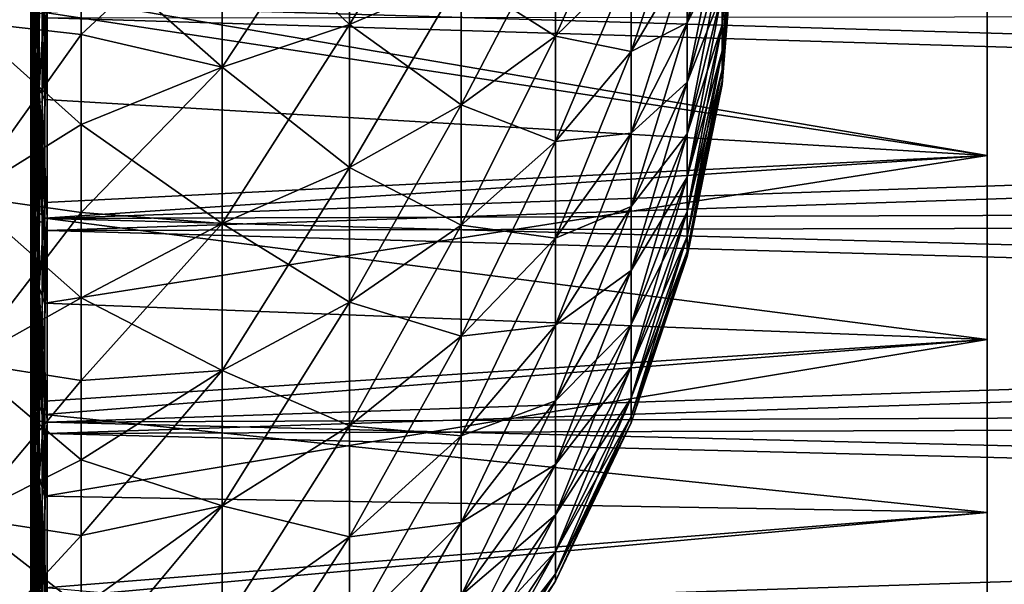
# Model space of a CAD drawing. Header units: metres. Extents: x -128 to 173, y -23 to 79.
# Tile 99 of 129: x 130 to 142, y -13 to -6. Entities that reach past the tile are written whole.
import ezdxf

# ---------------------------------------------------------------- set-up
doc = ezdxf.new("R2010")
doc.units = ezdxf.units.M
doc.layers.add('solid_ORA_153_SW0001', color=7, linetype='CONTINUOUS')

msp = doc.modelspace()

# ---------------------------------------------------------------- linework, layer by layer
at = {"layer": 'solid_ORA_153_SW0001'}
for points in [[(142.184586, -20.75), (142.184586, 20.75), (142.184586, 20.598682, -2.501373)], [(142.184586, -20.598682, 2.501373), (142.184586, 20.75), (142.184586, -20.75)], [(142.184586, 20.598682, 2.501373), (142.184586, 20.75), (142.184586, -20.598682, 2.501373)], [(142.184586, -20.598682, -2.501373), (142.184586, 20.598682, -2.501373), (142.184586, 20.147009, -4.965929)], [(142.184586, -20.75), (142.184586, 20.598682, -2.501373), (142.184586, -20.598682, -2.501373)], [(142.184586, 20.598682, 2.501373), (142.184586, -20.598682, 2.501373), (142.184586, -20.147009, 4.965929)], [(142.184586, 20.598682, 2.501373), (142.184586, -20.147009, 4.965929), (142.184586, 20.147009, 4.965929)], [(142.184586, -20.147009, -4.965929), (142.184586, 20.147009, -4.965929), (142.184586, 19.401625, -7.357943)], [(142.184586, -20.598682, -2.501373), (142.184586, 20.147009, -4.965929), (142.184586, -20.147009, -4.965929)], [(142.184586, 20.147009, 4.965929), (142.184586, -20.147009, 4.965929), (142.184586, -19.401625, 7.357943)], [(142.184586, 20.147009, 4.965929), (142.184586, -19.401625, 7.357943), (142.184586, 19.401625, 7.357943)], [(142.184586, -19.401625, -7.357943), (142.184586, 19.401625, -7.357943), (142.184586, 18.373322, -9.642797)], [(142.184586, -20.147009, -4.965929), (142.184586, 19.401625, -7.357943), (142.184586, -19.401625, -7.357943)], [(142.184586, 19.401625, 7.357943), (142.184586, -19.401625, 7.357943), (142.184586, -18.373322, 9.642797)], [(142.184586, 19.401625, 7.357943), (142.184586, -18.373322, 9.642797), (142.184586, 18.373322, 9.642797)], [(142.184586, -18.373322, -9.642797), (142.184586, 18.373322, -9.642797), (142.184586, 17.076973, -11.787263)], [(142.184586, -19.401625, -7.357943), (142.184586, 18.373322, -9.642797), (142.184586, -18.373322, -9.642797)], [(142.184586, 18.373322, 9.642797), (142.184586, -18.373322, 9.642797), (142.184586, -17.076973, 11.787263)], [(142.184586, 18.373322, 9.642797), (142.184586, -17.076973, 11.787263), (142.184586, 17.076973, 11.787263)], [(142.184586, -17.076973, -11.787263), (142.184586, 17.076973, -11.787263), (142.184586, 15.531419, -13.759996)], [(142.184586, -18.373322, -9.642797), (142.184586, 17.076973, -11.787263), (142.184586, -17.076973, -11.787263)], [(142.184586, 17.076973, 11.787263), (142.184586, -17.076973, 11.787263), (142.184586, -15.531419, 13.759996)], [(142.184586, 17.076973, 11.787263), (142.184586, -15.531419, 13.759996), (142.184586, 15.531419, 13.759996)], [(142.184586, -15.531419, -13.759996), (142.184586, 15.531419, -13.759996), (142.184586, 13.759658, -15.531719)], [(142.184586, -17.076973, -11.787263), (142.184586, 15.531419, -13.759996), (142.184586, -15.531419, -13.759996)], [(142.184586, 15.531419, 13.759996), (142.184586, -15.531419, 13.759996), (142.184586, -13.759658, 15.531719)], [(142.184586, 15.531419, 13.759996), (142.184586, -13.759658, 15.531719), (142.184586, 13.759658, 15.531719)], [(142.184586, -13.759658, -15.531719), (142.184586, 13.759658, -15.531719), (142.184586, 11.787412, -17.076866)], [(142.184586, -15.531419, -13.759996), (142.184586, 13.759658, -15.531719), (142.184586, -13.759658, -15.531719)], [(142.184586, 13.759658, 15.531719), (142.184586, -13.759658, 15.531719), (142.184586, -11.787412, 17.076866)], [(142.184586, 13.759658, 15.531719), (142.184586, -11.787412, 17.076866), (142.184586, 11.787412, 17.076866)], [(142.184586, -11.787412, -17.076866), (142.184586, 11.787412, -17.076866), (142.184586, 9.643244, -18.373085)], [(142.184586, -13.759658, -15.531719), (142.184586, 11.787412, -17.076866), (142.184586, -11.787412, -17.076866)], [(142.184586, 11.787412, 17.076866), (142.184586, -11.787412, 17.076866), (142.184586, -9.643244, 18.373085)], [(142.184586, 11.787412, 17.076866), (142.184586, -9.643244, 18.373085), (142.184586, 9.643244, 18.373085)], [(142.184586, -9.643244, -18.373085), (142.184586, 9.643244, -18.373085), (142.184586, 7.358147, -19.401554)], [(142.184586, -11.787412, -17.076866), (142.184586, 9.643244, -18.373085), (142.184586, -9.643244, -18.373085)], [(142.184586, 9.643244, 18.373085), (142.184586, -9.643244, 18.373085), (142.184586, -7.358147, 19.401554)], [(142.184586, 9.643244, 18.373085), (142.184586, -7.358147, 19.401554), (142.184586, 7.358147, 19.401554)], [(142.184586, -7.358147, -19.401554), (142.184586, 7.358147, -19.401554), (142.184586, 4.965616, -20.147087)], [(142.184586, -9.643244, -18.373085), (142.184586, 7.358147, -19.401554), (142.184586, -7.358147, -19.401554)], [(142.184586, 7.358147, 19.401554), (142.184586, -7.358147, 19.401554), (142.184586, -4.965616, 20.147087)], [(142.184586, -7.358147, -19.401554), (142.184586, 4.965616, -20.147087), (142.184586, -4.965616, -20.147087)], [(130.923691, -4.711054, -18.347521), (129.493378, -5.693581, -19.017885), (129.493378, -3.447242, -19.550278)], [(130.923691, -3.549321, 18.607199), (129.493378, -3.447242, 19.550278), (129.493378, -5.693581, 19.017885)], [(134.258408, -5.728703, 15.105347), (135.646805, -5.133493, 13.535909), (135.646805, -3.46449, 14.05599)], [(134.258408, -3.866185, 15.68573), (134.258408, -5.728703, 15.105347), (135.646805, -3.46449, 14.05599)], [(138.890442, -5.735357, 3.010148), (139.063156, -3.812623, 2.001019), (139.063156, -3.543629, 2.44599)], [(138.890442, -5.330707, 3.679521), (138.890442, -5.735357, 3.010148), (139.063156, -3.543629, 2.44599)], [(130.923691, -4.711054, 18.347521), (130.923691, -3.549321, 18.607199), (129.493378, -5.693581, 19.017885)], [(136.819992, -5.874681, 11.193271), (137.760406, -4.961565, 9.453472), (137.760406, -3.785899, 9.982596)], [(136.819992, -4.482649, 11.819774), (136.819992, -5.874681, 11.193271), (137.760406, -3.785899, 9.982596)], [(138.454025, -5.710445, 6.44576), (138.890442, -4.295239, 4.848323), (138.890442, -3.679521, 5.330707)], [(138.454025, -4.891859, 7.087081), (138.454025, -5.710445, 6.44576), (138.890442, -3.679521, 5.330707)], [(134.258408, -5.728703, -15.105347), (132.675537, -4.224329, -17.138773), (134.258408, -3.866185, -15.68573)], [(134.258408, -3.866185, 15.68573), (132.675537, -4.224329, 17.138773), (132.675537, -6.259379, 16.504627)], [(134.258408, -3.866185, 15.68573), (132.675537, -6.259379, 16.504627), (134.258408, -5.728703, 15.105347)], [(134.258408, -5.728703, -15.105347), (134.258408, -3.866185, -15.68573), (135.646805, -5.133493, -13.535909)], [(138.890442, -5.735357, -3.010148), (139.063156, -3.812623, -2.001019), (139.063156, -4.026021, -1.526868)], [(138.890442, -5.735357, -3.010148), (138.890442, -5.330707, -3.679521), (139.063156, -3.812623, -2.001019)], [(138.890442, -6.056374, 2.29688), (139.063156, -4.026021, 1.526868), (139.063156, -3.812623, 2.001019)], [(138.890442, -5.735357, 3.010148), (138.890442, -6.056374, 2.29688), (139.063156, -3.812623, 2.001019)], [(130.309845, -4.031783, 22.501858), (130.300003, -5.443594, 22.138819), (130.309845, -6.657098, 21.869429)], [(130.309845, -4.031783, 22.501858), (130.309845, -6.657098, 21.869429), (130.338531, -4.041671, 22.557043)], [(130.349106, -5.356355, 21.814894), (130.404694, -3.948219, 22.067886), (130.404694, -6.519297, 21.449448)], [(130.404694, -6.519297, 21.449448), (130.404694, -3.948219, 22.067886), (130.472168, -5.359731, 21.745285)], [(137.760406, -6.06488, 8.786495), (138.454025, -4.891859, 7.087081), (138.454025, -4.001939, 7.625057)], [(137.760406, -4.961565, 9.453472), (137.760406, -6.06488, 8.786495), (138.454025, -4.001939, 7.625057)], [(138.890442, -6.056374, -2.29688), (139.063156, -4.026021, -1.526868), (139.063156, -4.18071, -1.030453)], [(138.890442, -6.056374, -2.29688), (138.890442, -5.735357, -3.010148), (139.063156, -4.026021, -1.526868)], [(138.890442, -6.289074, 1.550117), (139.063156, -4.18071, 1.030453), (139.063156, -4.026021, 1.526868)], [(138.890442, -6.056374, 2.29688), (138.890442, -6.289074, 1.550117), (139.063156, -4.026021, 1.526868)], [(130.309845, -6.657098, 21.869429), (130.338531, -6.673425, 21.923061), (130.338531, -4.041671, 22.557043)], [(130.338531, -4.041671, 22.557043), (130.338531, -6.673425, 21.923061), (130.38324, -4.049495, 22.600708)], [(130.338531, -6.673425, 21.923061), (130.38324, -6.686343, 21.9655), (130.38324, -4.049495, 22.600708)], [(130.38324, -4.049495, 22.600708), (130.38324, -6.686343, 21.9655), (130.439529, -4.054478, 22.628523)], [(130.38324, -6.686343, 21.9655), (130.439529, -6.694572, 21.992535), (130.439529, -4.054478, 22.628523)], [(130.439529, -4.054478, 22.628523), (130.439529, -6.694572, 21.992535), (130.50174, -5.491763, 22.332926)], [(132.675537, -4.224329, -17.138773), (132.675537, -6.259379, -16.504627), (130.923691, -4.711054, -18.347521)], [(132.675537, -4.224329, 17.138773), (130.923691, -4.711054, 18.347521), (130.923691, -5.853411, 18.015636)], [(132.675537, -6.259379, 16.504627), (132.675537, -4.224329, 17.138773), (130.923691, -5.853411, 18.015636)], [(134.258408, -5.728703, -15.105347), (132.675537, -6.259379, -16.504627), (132.675537, -4.224329, -17.138773)], [(138.890442, -6.289074, -1.550117), (139.063156, -4.18071, -1.030453), (139.063156, -4.274436, -0.51901)], [(138.890442, -6.289074, -1.550117), (138.890442, -6.056374, -2.29688), (139.063156, -4.18071, -1.030453)], [(138.890442, -6.430066, 0.780751), (139.063156, -4.274436, 0.51901), (139.063156, -4.18071, 1.030453)], [(138.890442, -6.289074, 1.550117), (138.890442, -6.430066, 0.780751), (139.063156, -4.18071, 1.030453)], [(138.890442, -6.430066, -0.780751), (139.063156, -4.274436, -0.51901), (139.063156, -4.30583)], [(139.063156, -4.274436, 0.51901), (138.890442, -6.477292), (139.063156, -4.30583)], [(138.890442, -6.430066, -0.780751), (138.890442, -6.289074, -1.550117), (139.063156, -4.274436, -0.51901)], [(138.890442, -6.430066, 0.780751), (138.890442, -6.477292), (139.063156, -4.274436, 0.51901)], [(138.454025, -5.710445, -6.44576), (138.890442, -4.295239, -4.848323), (138.890442, -4.848323, -4.295239)], [(138.454025, -5.710445, -6.44576), (138.454025, -4.891859, -7.087081), (138.890442, -4.295239, -4.848323)], [(138.454025, -6.44576, 5.710445), (138.890442, -4.848323, 4.295239), (138.890442, -4.295239, 4.848323)], [(138.454025, -5.710445, 6.44576), (138.454025, -6.44576, 5.710445), (138.890442, -4.295239, 4.848323)], [(138.890442, -6.430066, -0.780751), (139.063156, -4.30583), (138.890442, -6.477292)], [(135.646805, -5.133493, -13.535909), (136.819992, -4.482649, -11.819774), (136.819992, -5.874681, -11.193271)], [(135.646805, -6.727637, 12.818442), (136.819992, -5.874681, 11.193271), (136.819992, -4.482649, 11.819774)], [(135.646805, -5.133493, 13.535909), (135.646805, -6.727637, 12.818442), (136.819992, -4.482649, 11.819774)], [(136.819992, -5.874681, -11.193271), (136.819992, -4.482649, -11.819774), (137.760406, -4.961565, -9.453472)], [(130.923691, -4.711054, -18.347521), (130.923691, -5.853411, -18.015636), (129.493378, -5.693581, -19.017885)], [(130.923691, -5.853411, 18.015636), (130.923691, -4.711054, 18.347521), (129.493378, -5.693581, 19.017885)], [(132.675537, -6.259379, -16.504627), (130.923691, -5.853411, -18.015636), (130.923691, -4.711054, -18.347521)], [(137.760406, -6.06488, -8.786495), (138.454025, -4.891859, -7.087081), (138.454025, -5.710445, -6.44576)], [(137.760406, -6.06488, -8.786495), (137.760406, -4.961565, -9.453472), (138.454025, -4.891859, -7.087081)], [(137.760406, -7.079755, 7.991392), (138.454025, -5.710445, 6.44576), (138.454025, -4.891859, 7.087081)], [(137.760406, -6.06488, 8.786495), (137.760406, -7.079755, 7.991392), (138.454025, -4.891859, 7.087081)], [(138.454025, -6.44576, -5.710445), (138.890442, -4.848323, -4.295239), (138.890442, -5.330707, -3.679521)], [(138.454025, -6.44576, -5.710445), (138.454025, -5.710445, -6.44576), (138.890442, -4.848323, -4.295239)], [(138.454025, -7.087081, 4.891859), (138.890442, -5.330707, 3.679521), (138.890442, -4.848323, 4.295239)], [(138.454025, -6.44576, 5.710445), (138.454025, -7.087081, 4.891859), (138.890442, -4.848323, 4.295239)], [(130.472168, -5.580595, -21.689653), (142.184586, -7.358147, -19.401554), (142.184586, -4.965616, -20.147087)], [(130.472168, -5.359731, 21.745285), (142.184586, -4.965616, 20.147087), (142.184586, -7.358147, 19.401554)], [(136.819992, -5.874681, -11.193271), (137.760406, -4.961565, -9.453472), (137.760406, -6.06488, -8.786495)], [(136.819992, -7.181048, 10.403544), (137.760406, -6.06488, 8.786495), (137.760406, -4.961565, 9.453472)], [(136.819992, -5.874681, 11.193271), (136.819992, -7.181048, 10.403544), (137.760406, -4.961565, 9.453472)], [(134.258408, -5.728703, -15.105347), (135.646805, -5.133493, -13.535909), (135.646805, -6.727637, -12.818442)], [(134.258408, -7.507682, 14.304693), (135.646805, -6.727637, 12.818442), (135.646805, -5.133493, 13.535909)], [(134.258408, -5.728703, 15.105347), (134.258408, -7.507682, 14.304693), (135.646805, -5.133493, 13.535909)], [(135.646805, -6.727637, -12.818442), (135.646805, -5.133493, -13.535909), (136.819992, -5.874681, -11.193271)], [(130.312668, -7.959106, 21.071001), (130.300003, -5.388739, 21.942106), (130.312668, -5.370955, 21.874353)], [(130.312668, -5.370955, 21.874353), (130.349106, -5.356355, 21.814894), (130.349106, -7.937472, 21.013727)], [(130.312668, -7.959106, 21.071001), (130.312668, -5.370955, 21.874353), (130.349106, -7.937472, 21.013727)], [(130.349106, -7.937472, 21.013727), (130.349106, -5.356355, 21.814894), (130.404694, -6.519297, 21.449448)], [(130.404694, -6.519297, 21.449448), (130.472168, -5.359731, 21.745285), (130.472168, -6.6629, 21.382)], [(130.472168, -6.6629, 21.382), (130.472168, -5.359731, 21.745285), (142.184586, -7.358147, 19.401554)], [(138.454025, -7.087081, -4.891859), (138.890442, -5.330707, -3.679521), (138.890442, -5.735357, -3.010148)], [(138.454025, -7.087081, -4.891859), (138.454025, -6.44576, -5.710445), (138.890442, -5.330707, -3.679521)], [(138.454025, -7.625057, 4.001939), (138.890442, -5.735357, 3.010148), (138.890442, -5.330707, 3.679521)], [(138.454025, -7.087081, 4.891859), (138.454025, -7.625057, 4.001939), (138.890442, -5.330707, 3.679521)], [(130.300003, -5.443594, 22.138819), (130.300003, -5.388739, 21.942106), (130.300003, -7.985397, 21.135941)], [(130.312668, -7.959106, 21.071001), (130.300003, -7.985397, 21.135941), (130.300003, -5.388739, 21.942106)], [(130.300003, -8.066669, 21.323435), (130.300003, -5.443594, 22.138819), (130.300003, -7.985397, 21.135941)], [(130.309845, -6.657098, 21.869429), (130.300003, -5.443594, 22.138819), (130.300003, -8.066669, 21.323435)], [(130.439529, -6.694572, 21.992535), (130.50174, -8.137842, 21.510336), (130.50174, -5.491763, 22.332926)], [(130.50174, -5.491763, 22.332926), (171.835632, -6.715903, 21.618376), (171.835632, -5.402196, 21.983488)], [(130.50174, -5.491763, 22.332926), (130.50174, -8.137842, 21.510336), (171.835632, -6.715903, 21.618376)], [(130.309845, -8.138202, -21.362549), (130.300003, -5.599893, -22.099802), (130.309845, -5.562325, -22.173168)], [(130.300003, -5.599893, -22.099802), (130.300003, -8.217619, -21.265718), (130.300003, -5.628767, -21.881762)], [(130.309845, -8.138202, -21.362549), (130.300003, -8.217619, -21.265718), (130.300003, -5.599893, -22.099802)], [(130.312668, -5.622979, -21.810928), (130.300003, -5.628767, -21.881762), (130.300003, -8.216239, -21.047277)], [(130.312668, -5.622979, -21.810928), (130.300003, -8.216239, -21.047277), (130.312668, -8.201689, -20.977768)], [(130.309845, -5.562325, -22.173168), (130.338531, -5.575966, -22.227547), (130.338531, -8.15816, -21.41494)], [(130.309845, -8.138202, -21.362549), (130.309845, -5.562325, -22.173168), (130.338531, -8.15816, -21.41494)], [(130.312668, -8.201689, -20.977768), (130.349106, -8.179396, -20.920748), (130.349106, -5.607695, -21.751642)], [(130.312668, -5.622979, -21.810928), (130.312668, -8.201689, -20.977768), (130.349106, -5.607695, -21.751642)], [(130.338531, -5.575966, -22.227547), (130.38324, -5.58676, -22.270575), (130.38324, -8.173952, -21.456394)], [(130.338531, -8.15816, -21.41494), (130.338531, -5.575966, -22.227547), (130.38324, -8.173952, -21.456394)], [(130.349106, -5.607695, -21.751642), (130.404694, -8.064506, -20.917547), (130.404694, -5.54531, -21.721638)], [(130.349106, -5.607695, -21.751642), (130.349106, -8.179396, -20.920748), (130.404694, -8.064506, -20.917547)], [(130.38324, -5.58676, -22.270575), (130.439529, -5.593636, -22.297983), (130.439529, -8.184012, -21.482801)], [(130.38324, -8.173952, -21.456394), (130.38324, -5.58676, -22.270575), (130.439529, -8.184012, -21.482801)], [(130.404694, -5.54531, -21.721638), (130.404694, -8.064506, -20.917547), (130.472168, -5.580595, -21.689653)], [(130.404694, -8.064506, -20.917547), (130.472168, -8.135018, -20.866375), (130.472168, -5.580595, -21.689653)], [(130.439529, -8.184012, -21.482801), (130.439529, -5.593636, -22.297983), (130.50174, -5.648627, -22.293766)], [(130.472168, -5.580595, -21.689653), (130.472168, -8.135018, -20.866375), (142.184586, -7.358147, -19.401554)], [(130.50174, -5.648627, -22.293766), (171.835632, -5.601127, -21.933647), (171.835632, -6.911474, -21.556646)], [(130.923691, -6.973417, -17.612411), (129.493378, -7.862925, -18.22831), (129.493378, -5.693581, -19.017885)], [(130.923691, -5.853411, -18.015636), (130.923691, -6.973417, -17.612411), (129.493378, -5.693581, -19.017885)], [(130.923691, -5.853411, 18.015636), (129.493378, -5.693581, 19.017885), (129.493378, -7.862925, 18.22831)], [(130.300003, -8.217619, -21.265718), (130.300003, -8.216239, -21.047277), (130.300003, -5.628767, -21.881762)], [(130.439529, -8.184012, -21.482801), (130.50174, -5.648627, -22.293766), (130.50174, -8.288857, -21.452597)], [(130.50174, -8.288857, -21.452597), (130.50174, -5.648627, -22.293766), (171.835632, -6.911474, -21.556646)], [(134.258408, -7.507682, -14.304693), (132.675537, -6.259379, -16.504627), (134.258408, -5.728703, -15.105347)], [(134.258408, -5.728703, 15.105347), (132.675537, -6.259379, 16.504627), (132.675537, -8.203155, 15.629805)], [(134.258408, -5.728703, 15.105347), (132.675537, -8.203155, 15.629805), (134.258408, -7.507682, 14.304693)], [(134.258408, -7.507682, -14.304693), (134.258408, -5.728703, -15.105347), (135.646805, -6.727637, -12.818442)], [(137.760406, -7.079755, -7.991392), (138.454025, -5.710445, -6.44576), (138.454025, -6.44576, -5.710445)], [(137.760406, -7.079755, -7.991392), (137.760406, -6.06488, -8.786495), (138.454025, -5.710445, -6.44576)], [(137.760406, -7.991392, 7.079755), (138.454025, -6.44576, 5.710445), (138.454025, -5.710445, 6.44576)], [(137.760406, -7.079755, 7.991392), (137.760406, -7.991392, 7.079755), (138.454025, -5.710445, 6.44576)], [(138.454025, -7.625057, -4.001939), (138.890442, -5.735357, -3.010148), (138.890442, -6.056374, -2.29688)], [(138.454025, -7.625057, -4.001939), (138.454025, -7.087081, -4.891859), (138.890442, -5.735357, -3.010148)], [(138.454025, -8.051842, 3.053661), (138.890442, -6.056374, 2.29688), (138.890442, -5.735357, 3.010148)], [(138.454025, -7.625057, 4.001939), (138.454025, -8.051842, 3.053661), (138.890442, -5.735357, 3.010148)], [(130.923691, -6.973417, 17.612411), (130.923691, -5.853411, 18.015636), (129.493378, -7.862925, 18.22831)], [(132.675537, -6.259379, -16.504627), (130.923691, -6.973417, -17.612411), (130.923691, -5.853411, -18.015636)], [(132.675537, -6.259379, 16.504627), (130.923691, -5.853411, 18.015636), (130.923691, -6.973417, 17.612411)], [(135.646805, -6.727637, -12.818442), (136.819992, -5.874681, -11.193271), (136.819992, -7.181048, -10.403544)], [(135.646805, -8.223678, 11.914054), (136.819992, -7.181048, 10.403544), (136.819992, -5.874681, 11.193271)], [(135.646805, -6.727637, 12.818442), (135.646805, -8.223678, 11.914054), (136.819992, -5.874681, 11.193271)], [(136.819992, -7.181048, -10.403544), (136.819992, -5.874681, -11.193271), (137.760406, -6.06488, -8.786495)], [(136.819992, -7.181048, -10.403544), (137.760406, -6.06488, -8.786495), (137.760406, -7.079755, -7.991392)], [(136.819992, -8.382699, 9.462111), (137.760406, -7.079755, 7.991392), (137.760406, -6.06488, 8.786495)], [(136.819992, -7.181048, 10.403544), (136.819992, -8.382699, 9.462111), (137.760406, -6.06488, 8.786495)], [(138.454025, -8.051842, -3.053661), (138.890442, -6.056374, -2.29688), (138.890442, -6.289074, -1.550117)], [(138.454025, -8.051842, -3.053661), (138.454025, -7.625057, -4.001939), (138.890442, -6.056374, -2.29688)], [(138.454025, -8.361214, 2.060854), (138.890442, -6.289074, 1.550117), (138.890442, -6.056374, 2.29688)], [(138.454025, -8.051842, 3.053661), (138.454025, -8.361214, 2.060854), (138.890442, -6.056374, 2.29688)], [(132.675537, -6.259379, -16.504627), (132.675537, -8.203155, -15.629805), (130.923691, -6.973417, -17.612411)], [(132.675537, -6.259379, 16.504627), (130.923691, -6.973417, 17.612411), (130.923691, -8.065343, 17.139889)], [(132.675537, -8.203155, 15.629805), (132.675537, -6.259379, 16.504627), (130.923691, -8.065343, 17.139889)], [(134.258408, -7.507682, -14.304693), (132.675537, -8.203155, -15.629805), (132.675537, -6.259379, -16.504627)], [(138.454025, -8.361214, -2.060854), (138.890442, -6.289074, -1.550117), (138.890442, -6.430066, -0.780751)], [(138.454025, -8.361214, -2.060854), (138.454025, -8.051842, -3.053661), (138.890442, -6.289074, -1.550117)], [(138.454025, -8.548659, 1.037995), (138.890442, -6.430066, 0.780751), (138.890442, -6.289074, 1.550117)], [(138.454025, -8.361214, 2.060854), (138.454025, -8.548659, 1.037995), (138.890442, -6.289074, 1.550117)], [(137.760406, -7.991392, -7.079755), (138.454025, -6.44576, -5.710445), (138.454025, -7.087081, -4.891859)], [(137.760406, -7.991392, -7.079755), (137.760406, -7.079755, -7.991392), (138.454025, -6.44576, -5.710445)], [(137.760406, -8.786495, 6.06488), (138.454025, -7.087081, 4.891859), (138.454025, -6.44576, 5.710445)], [(137.760406, -7.991392, 7.079755), (137.760406, -8.786495, 6.06488), (138.454025, -6.44576, 5.710445)], [(138.454025, -8.548659, -1.037995), (138.890442, -6.430066, -0.780751), (138.890442, -6.477292)], [(138.890442, -6.430066, 0.780751), (138.454025, -8.611446), (138.890442, -6.477292)], [(138.454025, -8.548659, -1.037995), (138.454025, -8.361214, -2.060854), (138.890442, -6.430066, -0.780751)], [(138.454025, -8.548659, 1.037995), (138.454025, -8.611446), (138.890442, -6.430066, 0.780751)], [(138.454025, -8.548659, -1.037995), (138.890442, -6.477292), (138.454025, -8.611446)], [(130.349106, -7.937472, 21.013727), (130.404694, -6.519297, 21.449448), (130.404694, -8.999665, 20.53256)], [(130.404694, -6.519297, 21.449448), (130.472168, -6.6629, 21.382), (130.472168, -7.941757, 20.940693)], [(130.404694, -8.999665, 20.53256), (130.404694, -6.519297, 21.449448), (130.472168, -7.941757, 20.940693)], [(130.309845, -6.657098, 21.869429), (130.300003, -8.066669, 21.323435), (130.309845, -9.18952, 20.931831)], [(130.309845, -6.657098, 21.869429), (130.309845, -9.18952, 20.931831), (130.338531, -6.673425, 21.923061)], [(130.309845, -9.18952, 20.931831), (130.338531, -9.212057, 20.983166), (130.338531, -6.673425, 21.923061)], [(130.338531, -6.673425, 21.923061), (130.338531, -9.212057, 20.983166), (130.38324, -6.686343, 21.9655)], [(130.338531, -9.212057, 20.983166), (130.38324, -9.229889, 21.023785), (130.38324, -6.686343, 21.9655)], [(130.38324, -6.686343, 21.9655), (130.38324, -9.229889, 21.023785), (130.439529, -6.694572, 21.992535)], [(130.38324, -9.229889, 21.023785), (130.439529, -9.241249, 21.04966), (130.439529, -6.694572, 21.992535)], [(130.439529, -6.694572, 21.992535), (130.439529, -9.241249, 21.04966), (130.50174, -8.137842, 21.510336)], [(130.472168, -7.941757, 20.940693), (130.472168, -6.6629, 21.382), (142.184586, -7.358147, 19.401554)], [(130.50174, -8.137842, 21.510336), (171.835632, -8.005247, 21.174831), (171.835632, -6.715903, 21.618376)], [(134.258408, -7.507682, -14.304693), (135.646805, -6.727637, -12.818442), (135.646805, -8.223678, -11.914054)], [(134.258408, -9.177183, 13.295444), (135.646805, -8.223678, 11.914054), (135.646805, -6.727637, 12.818442)], [(134.258408, -7.507682, 14.304693), (134.258408, -9.177183, 13.295444), (135.646805, -6.727637, 12.818442)], [(135.646805, -8.223678, -11.914054), (135.646805, -6.727637, -12.818442), (136.819992, -7.181048, -10.403544)], [(130.923691, -6.973417, -17.612411), (130.923691, -8.065343, -17.139889), (129.493378, -7.862925, -18.22831)], [(130.923691, -8.065343, 17.139889), (130.923691, -6.973417, 17.612411), (129.493378, -7.862925, 18.22831)], [(130.50174, -8.288857, -21.452597), (171.835632, -6.911474, -21.556646), (171.835632, -8.196746, -21.101442)], [(132.675537, -8.203155, -15.629805), (130.923691, -8.065343, -17.139889), (130.923691, -6.973417, -17.612411)], [(136.819992, -8.382699, -9.462111), (137.760406, -7.079755, -7.991392), (137.760406, -7.991392, -7.079755)], [(136.819992, -8.382699, -9.462111), (136.819992, -7.181048, -10.403544), (137.760406, -7.079755, -7.991392)], [(136.819992, -9.462111, 8.382699), (137.760406, -7.991392, 7.079755), (137.760406, -7.079755, 7.991392)], [(136.819992, -8.382699, 9.462111), (136.819992, -9.462111, 8.382699), (137.760406, -7.079755, 7.991392)], [(137.760406, -8.786495, -6.06488), (138.454025, -7.087081, -4.891859), (138.454025, -7.625057, -4.001939)], [(137.760406, -8.786495, -6.06488), (137.760406, -7.991392, -7.079755), (138.454025, -7.087081, -4.891859)], [(137.760406, -9.453472, 4.961565), (138.454025, -7.625057, 4.001939), (138.454025, -7.087081, 4.891859)], [(137.760406, -8.786495, 6.06488), (137.760406, -9.453472, 4.961565), (138.454025, -7.087081, 4.891859)], [(135.646805, -8.223678, -11.914054), (136.819992, -7.181048, -10.403544), (136.819992, -8.382699, -9.462111)], [(135.646805, -9.599798, 10.835933), (136.819992, -8.382699, 9.462111), (136.819992, -7.181048, 10.403544)], [(135.646805, -8.223678, 11.914054), (135.646805, -9.599798, 10.835933), (136.819992, -7.181048, 10.403544)], [(130.472168, -8.135018, -20.866375), (142.184586, -9.643244, -18.373085), (142.184586, -7.358147, -19.401554)], [(130.472168, -9.191636, 20.422977), (142.184586, -7.358147, 19.401554), (142.184586, -9.643244, 18.373085)], [(130.472168, -9.191636, 20.422977), (130.472168, -7.941757, 20.940693), (142.184586, -7.358147, 19.401554)], [(134.258408, -9.177183, -13.295444), (132.675537, -8.203155, -15.629805), (134.258408, -7.507682, -14.304693)], [(134.258408, -7.507682, 14.304693), (132.675537, -8.203155, 15.629805), (132.675537, -10.027308, 14.527064)], [(134.258408, -7.507682, 14.304693), (132.675537, -10.027308, 14.527064), (134.258408, -9.177183, 13.295444)], [(134.258408, -9.177183, -13.295444), (134.258408, -7.507682, -14.304693), (135.646805, -8.223678, -11.914054)], [(137.760406, -9.453472, -4.961565), (138.454025, -7.625057, -4.001939), (138.454025, -8.051842, -3.053661)], [(137.760406, -9.453472, -4.961565), (137.760406, -8.786495, -6.06488), (138.454025, -7.625057, -4.001939)], [(137.760406, -9.982596, 3.785899), (138.454025, -8.051842, 3.053661), (138.454025, -7.625057, 4.001939)], [(137.760406, -9.453472, 4.961565), (137.760406, -9.982596, 3.785899), (138.454025, -7.625057, 4.001939)], [(130.923691, -9.12574, -16.59959), (129.493378, -9.925936, -17.192226), (129.493378, -7.862925, -18.22831)], [(130.923691, -8.065343, -17.139889), (130.923691, -9.12574, -16.59959), (129.493378, -7.862925, -18.22831)], [(130.923691, -8.065343, 17.139889), (129.493378, -7.862925, 18.22831), (129.493378, -9.925936, 17.192226)], [(130.312668, -7.959106, 21.071001), (130.349106, -7.937472, 21.013727), (130.349106, -10.403689, 19.908375)], [(130.349106, -10.403689, 19.908375), (130.349106, -7.937472, 21.013727), (130.404694, -8.999665, 20.53256)], [(130.404694, -8.999665, 20.53256), (130.472168, -7.941757, 20.940693), (130.472168, -9.191636, 20.422977)], [(130.923691, -9.12574, 16.59959), (130.923691, -8.065343, 17.139889), (129.493378, -9.925936, 17.192226)], [(130.312668, -10.432046, 19.962637), (130.300003, -7.985397, 21.135941), (130.312668, -7.959106, 21.071001)], [(130.300003, -8.066669, 21.323435), (130.300003, -7.985397, 21.135941), (130.300003, -10.466409, 20.023708)], [(130.312668, -10.432046, 19.962637), (130.300003, -10.466409, 20.023708), (130.300003, -7.985397, 21.135941)], [(130.300003, -10.57263, 20.198503), (130.300003, -8.066669, 21.323435), (130.300003, -10.466409, 20.023708)], [(130.309845, -9.18952, 20.931831), (130.300003, -8.066669, 21.323435), (130.300003, -10.57263, 20.198503)], [(130.312668, -10.432046, 19.962637), (130.312668, -7.959106, 21.071001), (130.349106, -10.403689, 19.908375)], [(130.349106, -8.179396, -20.920748), (130.404694, -10.471491, -19.822409), (130.404694, -8.064506, -20.917547)], [(130.404694, -8.064506, -20.917547), (130.404694, -10.471491, -19.822409), (130.472168, -8.135018, -20.866375)], [(130.50174, -8.137842, 21.510336), (171.835632, -9.265548, 20.65447), (171.835632, -8.005247, 21.174831)], [(132.675537, -8.203155, -15.629805), (130.923691, -9.12574, -16.59959), (130.923691, -8.065343, -17.139889)], [(132.675537, -8.203155, 15.629805), (130.923691, -8.065343, 17.139889), (130.923691, -9.12574, 16.59959)], [(136.819992, -9.462111, -8.382699), (137.760406, -7.991392, -7.079755), (137.760406, -8.786495, -6.06488)], [(136.819992, -9.462111, -8.382699), (136.819992, -8.382699, -9.462111), (137.760406, -7.991392, -7.079755)], [(136.819992, -10.403544, 7.181048), (137.760406, -8.786495, 6.06488), (137.760406, -7.991392, 7.079755)], [(136.819992, -9.462111, 8.382699), (136.819992, -10.403544, 7.181048), (137.760406, -7.991392, 7.079755)], [(137.760406, -9.982596, -3.785899), (138.454025, -8.051842, -3.053661), (138.454025, -8.361214, -2.060854)], [(137.760406, -9.982596, -3.785899), (137.760406, -9.453472, -4.961565), (138.454025, -8.051842, -3.053661)], [(137.760406, -10.366152, 2.555027), (138.454025, -8.361214, 2.060854), (138.454025, -8.051842, 3.053661)], [(137.760406, -9.982596, 3.785899), (137.760406, -10.366152, 2.555027), (138.454025, -8.051842, 3.053661)], [(130.309845, -10.600517, -20.253836), (130.300003, -8.217619, -21.265718), (130.309845, -8.138202, -21.362549)], [(130.309845, -8.138202, -21.362549), (130.338531, -8.15816, -21.41494), (130.338531, -10.626515, -20.303509)], [(130.309845, -10.600517, -20.253836), (130.309845, -8.138202, -21.362549), (130.338531, -10.626515, -20.303509)], [(130.312668, -10.661676, -19.840946), (130.349106, -10.632696, -19.787014), (130.349106, -8.179396, -20.920748)], [(130.312668, -8.201689, -20.977768), (130.312668, -10.661676, -19.840946), (130.349106, -8.179396, -20.920748)], [(130.338531, -8.15816, -21.41494), (130.38324, -8.173952, -21.456394), (130.38324, -10.647085, -20.342812)], [(130.338531, -10.626515, -20.303509), (130.338531, -8.15816, -21.41494), (130.38324, -10.647085, -20.342812)], [(130.349106, -8.179396, -20.920748), (130.349106, -10.632696, -19.787014), (130.404694, -10.471491, -19.822409)], [(130.38324, -8.173952, -21.456394), (130.439529, -8.184012, -21.482801), (130.439529, -10.66019, -20.367847)], [(130.38324, -10.647085, -20.342812), (130.38324, -8.173952, -21.456394), (130.439529, -10.66019, -20.367847)], [(130.404694, -10.471491, -19.822409), (130.472168, -10.572621, -19.74345), (130.472168, -8.135018, -20.866375)], [(130.439529, -9.241249, 21.04966), (130.50174, -10.665783, 20.375477), (130.50174, -8.137842, 21.510336)], [(130.439529, -10.66019, -20.367847), (130.439529, -8.184012, -21.482801), (130.50174, -8.288857, -21.452597)], [(130.472168, -8.135018, -20.866375), (130.472168, -10.572621, -19.74345), (142.184586, -9.643244, -18.373085)], [(130.50174, -8.137842, 21.510336), (130.50174, -10.665783, 20.375477), (171.835632, -9.265548, 20.65447)], [(130.50174, -8.288857, -21.452597), (171.835632, -8.196746, -21.101442), (171.835632, -9.452281, -20.569683)], [(130.312668, -8.201689, -20.977768), (130.300003, -8.216239, -21.047277), (130.300003, -10.685236, -19.907795)], [(130.312668, -8.201689, -20.977768), (130.300003, -10.685236, -19.907795), (130.312668, -10.661676, -19.840946)], [(130.300003, -8.217619, -21.265718), (130.300003, -10.685236, -19.907795), (130.300003, -8.216239, -21.047277)], [(130.300003, -8.217619, -21.265718), (130.300003, -10.715719, -20.122957), (130.300003, -10.685236, -19.907795)], [(130.309845, -10.600517, -20.253836), (130.300003, -10.715719, -20.122957), (130.300003, -8.217619, -21.265718)], [(130.439529, -10.66019, -20.367847), (130.50174, -8.288857, -21.452597), (130.50174, -10.808761, -20.299994)], [(130.50174, -10.808761, -20.299994), (130.50174, -8.288857, -21.452597), (171.835632, -9.452281, -20.569683)], [(132.675537, -8.203155, -15.629805), (132.675537, -10.027308, -14.527064), (130.923691, -9.12574, -16.59959)], [(132.675537, -8.203155, 15.629805), (130.923691, -9.12574, 16.59959), (130.923691, -10.150064, 15.993804)], [(132.675537, -10.027308, 14.527064), (132.675537, -8.203155, 15.629805), (130.923691, -10.150064, 15.993804)], [(134.258408, -9.177183, -13.295444), (132.675537, -10.027308, -14.527064), (132.675537, -8.203155, -15.629805)], [(134.258408, -9.177183, -13.295444), (135.646805, -8.223678, -11.914054), (135.646805, -9.599798, -10.835933)], [(134.258408, -10.712859, 12.092319), (135.646805, -9.599798, 10.835933), (135.646805, -8.223678, 11.914054)], [(134.258408, -9.177183, 13.295444), (134.258408, -10.712859, 12.092319), (135.646805, -8.223678, 11.914054)], [(135.646805, -9.599798, -10.835933), (135.646805, -8.223678, -11.914054), (136.819992, -8.382699, -9.462111)], [(135.646805, -9.599798, -10.835933), (136.819992, -8.382699, -9.462111), (136.819992, -9.462111, -8.382699)], [(135.646805, -10.835933, 9.599798), (136.819992, -9.462111, 8.382699), (136.819992, -8.382699, 9.462111)], [(135.646805, -9.599798, 10.835933), (135.646805, -10.835933, 9.599798), (136.819992, -8.382699, 9.462111)], [(137.760406, -10.366152, -2.555027), (138.454025, -8.361214, -2.060854), (138.454025, -8.548659, -1.037995)], [(137.760406, -10.366152, -2.555027), (137.760406, -9.982596, -3.785899), (138.454025, -8.361214, -2.060854)], [(137.760406, -10.598545, 1.286896), (138.454025, -8.548659, 1.037995), (138.454025, -8.361214, 2.060854)], [(137.760406, -10.366152, 2.555027), (137.760406, -10.598545, 1.286896), (138.454025, -8.361214, 2.060854)], [(137.760406, -10.598545, -1.286896), (138.454025, -8.548659, -1.037995), (138.454025, -8.611446)], [(138.454025, -8.548659, 1.037995), (137.760406, -10.676389), (138.454025, -8.611446)], [(137.760406, -10.598545, -1.286896), (137.760406, -10.366152, -2.555027), (138.454025, -8.548659, -1.037995)], [(137.760406, -10.598545, 1.286896), (137.760406, -10.676389), (138.454025, -8.548659, 1.037995)], [(137.760406, -10.598545, -1.286896), (138.454025, -8.611446), (137.760406, -10.676389)], [(136.819992, -10.403544, -7.181048), (137.760406, -8.786495, -6.06488), (137.760406, -9.453472, -4.961565)], [(136.819992, -10.403544, -7.181048), (136.819992, -9.462111, -8.382699), (137.760406, -8.786495, -6.06488)], [(136.819992, -11.193271, 5.874681), (137.760406, -9.453472, 4.961565), (137.760406, -8.786495, 6.06488)], [(136.819992, -10.403544, 7.181048), (136.819992, -11.193271, 5.874681), (137.760406, -8.786495, 6.06488)], [(130.349106, -10.403689, 19.908375), (130.404694, -8.999665, 20.53256), (130.404694, -11.354812, 19.329983)], [(130.404694, -8.999665, 20.53256), (130.472168, -9.191636, 20.422977), (130.472168, -10.407974, 19.830738)], [(130.404694, -11.354812, 19.329983), (130.404694, -8.999665, 20.53256), (130.472168, -10.407974, 19.830738)], [(130.923691, -9.12574, -16.59959), (130.923691, -10.150064, -15.993804), (129.493378, -9.925936, -17.192226)], [(130.923691, -10.150064, 15.993804), (130.923691, -9.12574, 16.59959), (129.493378, -9.925936, 17.192226)], [(132.675537, -10.027308, -14.527064), (130.923691, -10.150064, -15.993804), (130.923691, -9.12574, -16.59959)], [(130.309845, -9.18952, 20.931831), (130.300003, -10.57263, 20.198503), (130.309845, -11.59371, 19.70215)], [(130.309845, -9.18952, 20.931831), (130.309845, -11.59371, 19.70215), (130.338531, -9.212057, 20.983166)], [(130.309845, -11.59371, 19.70215), (130.338531, -11.622143, 19.750469), (130.338531, -9.212057, 20.983166)], [(130.338531, -9.212057, 20.983166), (130.338531, -11.622143, 19.750469), (130.38324, -9.229889, 21.023785)], [(130.338531, -11.622143, 19.750469), (130.38324, -11.644641, 19.788702), (130.38324, -9.229889, 21.023785)], [(130.38324, -9.229889, 21.023785), (130.38324, -11.644641, 19.788702), (130.439529, -9.241249, 21.04966)], [(130.38324, -11.644641, 19.788702), (130.439529, -11.658973, 19.813057), (130.439529, -9.241249, 21.04966)], [(130.439529, -9.241249, 21.04966), (130.439529, -11.658973, 19.813057), (130.50174, -10.665783, 20.375477)], [(130.472168, -10.407974, 19.830738), (130.472168, -9.191636, 20.422977), (142.184586, -9.643244, 18.373085)], [(130.50174, -10.665783, 20.375477), (171.835632, -10.492235, 20.059175), (171.835632, -9.265548, 20.65447)], [(134.258408, -10.712859, -12.092319), (132.675537, -10.027308, -14.527064), (134.258408, -9.177183, -13.295444)], [(134.258408, -9.177183, 13.295444), (132.675537, -10.027308, 14.527064), (132.675537, -11.705242, 13.212487)], [(134.258408, -9.177183, 13.295444), (132.675537, -11.705242, 13.212487), (134.258408, -10.712859, 12.092319)], [(134.258408, -10.712859, -12.092319), (134.258408, -9.177183, -13.295444), (135.646805, -9.599798, -10.835933)], [(130.50174, -10.808761, -20.299994), (171.835632, -9.452281, -20.569683), (171.835632, -10.673525, -19.963301)], [(135.646805, -10.835933, -9.599798), (136.819992, -9.462111, -8.382699), (136.819992, -10.403544, -7.181048)], [(135.646805, -10.835933, -9.599798), (135.646805, -9.599798, -10.835933), (136.819992, -9.462111, -8.382699)], [(135.646805, -11.914054, 8.223678), (136.819992, -10.403544, 7.181048), (136.819992, -9.462111, 8.382699)], [(135.646805, -10.835933, 9.599798), (135.646805, -11.914054, 8.223678), (136.819992, -9.462111, 8.382699)], [(136.819992, -11.193271, -5.874681), (137.760406, -9.453472, -4.961565), (137.760406, -9.982596, -3.785899)], [(136.819992, -11.193271, -5.874681), (136.819992, -10.403544, -7.181048), (137.760406, -9.453472, -4.961565)], [(136.819992, -11.819774, 4.482649), (137.760406, -9.982596, 3.785899), (137.760406, -9.453472, 4.961565)], [(136.819992, -11.193271, 5.874681), (136.819992, -11.819774, 4.482649), (137.760406, -9.453472, 4.961565)], [(130.472168, -10.572621, -19.74345), (142.184586, -11.787412, -17.076866), (142.184586, -9.643244, -18.373085)], [(130.472168, -11.586336, 19.166142), (142.184586, -9.643244, 18.373085), (142.184586, -11.787412, 17.076866)], [(130.472168, -11.586336, 19.166142), (130.472168, -10.407974, 19.830738), (142.184586, -9.643244, 18.373085)], [(134.258408, -10.712859, -12.092319), (135.646805, -9.599798, -10.835933), (135.646805, -10.835933, -9.599798)], [(134.258408, -12.092319, 10.712859), (135.646805, -10.835933, 9.599798), (135.646805, -9.599798, 10.835933)], [(134.258408, -10.712859, 12.092319), (134.258408, -12.092319, 10.712859), (135.646805, -9.599798, 10.835933)], [(130.923691, -11.134152, -15.325019), (129.493378, -11.854716, -15.923647), (129.493378, -9.925936, -17.192226)], [(130.923691, -10.150064, -15.993804), (130.923691, -11.134152, -15.325019), (129.493378, -9.925936, -17.192226)], [(130.923691, -10.150064, 15.993804), (129.493378, -9.925936, 17.192226), (129.493378, -11.854716, 15.923647)], [(132.675537, -10.027308, -14.527064), (130.923691, -11.134152, -15.325019), (130.923691, -10.150064, -15.993804)], [(132.675537, -10.027308, -14.527064), (132.675537, -11.705242, -13.212487), (130.923691, -11.134152, -15.325019)], [(132.675537, -10.027308, 14.527064), (130.923691, -10.150064, 15.993804), (130.923691, -11.134152, 15.325019)], [(132.675537, -10.027308, 14.527064), (130.923691, -11.134152, 15.325019), (130.923691, -12.074638, 14.595502)], [(132.675537, -11.705242, 13.212487), (132.675537, -10.027308, 14.527064), (130.923691, -12.074638, 14.595502)], [(134.258408, -10.712859, -12.092319), (132.675537, -11.705242, -13.212487), (132.675537, -10.027308, -14.527064)], [(136.819992, -11.819774, -4.482649), (137.760406, -9.982596, -3.785899), (137.760406, -10.366152, -2.555027)], [(136.819992, -11.819774, -4.482649), (136.819992, -11.193271, -5.874681), (137.760406, -9.982596, -3.785899)], [(136.819992, -12.273917, 3.025249), (137.760406, -10.366152, 2.555027), (137.760406, -9.982596, 3.785899)], [(136.819992, -11.819774, 4.482649), (136.819992, -12.273917, 3.025249), (137.760406, -9.982596, 3.785899)], [(130.923691, -11.134152, 15.325019), (130.923691, -10.150064, 15.993804), (129.493378, -11.854716, 15.923647)], [(136.819992, -12.273917, -3.025249), (137.760406, -10.366152, -2.555027), (137.760406, -10.598545, -1.286896)], [(136.819992, -12.273917, -3.025249), (136.819992, -11.819774, -4.482649), (137.760406, -10.366152, -2.555027)], [(136.819992, -12.54908, 1.523734), (137.760406, -10.598545, 1.286896), (137.760406, -10.366152, 2.555027)], [(136.819992, -12.273917, 3.025249), (136.819992, -12.54908, 1.523734), (137.760406, -10.366152, 2.555027)], [(130.312668, -12.753977, 18.565304), (130.300003, -10.466409, 20.023708), (130.312668, -10.432046, 19.962637)], [(130.300003, -10.57263, 20.198503), (130.300003, -10.466409, 20.023708), (130.300003, -12.795833, 18.621527)], [(130.312668, -12.753977, 18.565304), (130.300003, -12.795833, 18.621527), (130.300003, -10.466409, 20.023708)], [(130.312668, -10.432046, 19.962637), (130.349106, -10.403689, 19.908375), (130.349106, -12.71931, 18.514841)], [(130.312668, -12.753977, 18.565304), (130.312668, -10.432046, 19.962637), (130.349106, -12.71931, 18.514841)], [(130.349106, -12.71931, 18.514841), (130.349106, -10.403689, 19.908375), (130.404694, -11.354812, 19.329983)], [(130.349106, -10.632696, -19.787014), (130.404694, -12.732776, -18.451462), (130.404694, -10.471491, -19.822409)], [(130.404694, -11.354812, 19.329983), (130.472168, -10.407974, 19.830738), (130.472168, -11.586336, 19.166142)], [(130.404694, -10.471491, -19.822409), (130.404694, -12.732776, -18.451462), (130.472168, -10.572621, -19.74345)], [(130.50174, -10.665783, 20.375477), (171.835632, -11.680857, 19.391108), (171.835632, -10.492235, 20.059175)], [(135.646805, -11.914054, -8.223678), (136.819992, -10.403544, -7.181048), (136.819992, -11.193271, -5.874681)], [(135.646805, -11.914054, -8.223678), (135.646805, -10.835933, -9.599798), (136.819992, -10.403544, -7.181048)], [(135.646805, -12.818442, 6.727637), (136.819992, -11.193271, 5.874681), (136.819992, -10.403544, 7.181048)], [(135.646805, -11.914054, 8.223678), (135.646805, -12.818442, 6.727637), (136.819992, -10.403544, 7.181048)], [(130.300003, -12.925085, 18.780369), (130.300003, -10.57263, 20.198503), (130.300003, -12.795833, 18.621527)], [(130.309845, -11.59371, 19.70215), (130.300003, -10.57263, 20.198503), (130.300003, -12.925085, 18.780369)], [(130.309845, -12.914913, -18.862499), (130.300003, -10.715719, -20.122957), (130.309845, -10.600517, -20.253836)], [(130.309845, -10.600517, -20.253836), (130.338531, -10.626515, -20.303509), (130.338531, -12.946587, -18.908758)], [(130.309845, -12.914913, -18.862499), (130.309845, -10.600517, -20.253836), (130.338531, -12.946587, -18.908758)], [(130.312668, -12.967331, -18.416916), (130.349106, -12.932083, -18.366856), (130.349106, -10.632696, -19.787014)], [(130.312668, -10.661676, -19.840946), (130.312668, -12.967331, -18.416916), (130.349106, -10.632696, -19.787014)], [(130.338531, -10.626515, -20.303509), (130.38324, -10.647085, -20.342812), (130.38324, -12.971648, -18.945362)], [(130.338531, -12.946587, -18.908758), (130.338531, -10.626515, -20.303509), (130.38324, -12.971648, -18.945362)], [(130.349106, -10.632696, -19.787014), (130.349106, -12.932083, -18.366856), (130.404694, -12.732776, -18.451462)], [(130.404694, -12.732776, -18.451462), (130.472168, -12.858398, -18.337004), (130.472168, -10.572621, -19.74345)], [(130.472168, -10.572621, -19.74345), (130.472168, -12.858398, -18.337004), (142.184586, -11.787412, -17.076866)], [(136.819992, -12.54908, -1.523734), (137.760406, -10.598545, -1.286896), (137.760406, -10.676389)], [(137.760406, -10.598545, 1.286896), (136.819992, -12.64125), (137.760406, -10.676389)], [(136.819992, -12.54908, -1.523734), (136.819992, -12.273917, -3.025249), (137.760406, -10.598545, -1.286896)], [(136.819992, -12.54908, 1.523734), (136.819992, -12.64125), (137.760406, -10.598545, 1.286896)], [(130.312668, -10.661676, -19.840946), (130.300003, -10.685236, -19.907795), (130.300003, -12.998614, -18.480547)], [(130.312668, -10.661676, -19.840946), (130.300003, -12.998614, -18.480547), (130.312668, -12.967331, -18.416916)], [(130.300003, -10.715719, -20.122957), (130.300003, -12.998614, -18.480547), (130.300003, -10.685236, -19.907795)], [(130.300003, -10.715719, -20.122957), (130.300003, -13.058076, -18.688143), (130.300003, -12.998614, -18.480547)], [(130.309845, -12.914913, -18.862499), (130.300003, -13.058076, -18.688143), (130.300003, -10.715719, -20.122957)], [(130.38324, -10.647085, -20.342812), (130.439529, -10.66019, -20.367847), (130.439529, -12.987613, -18.968678)], [(130.38324, -12.971648, -18.945362), (130.38324, -10.647085, -20.342812), (130.439529, -12.987613, -18.968678)], [(130.439529, -12.987613, -18.968678), (130.439529, -10.66019, -20.367847), (130.50174, -10.808761, -20.299994)], [(130.439529, -11.658973, 19.813057), (130.50174, -13.038888, 18.944826), (130.50174, -10.665783, 20.375477)], [(130.50174, -10.665783, 20.375477), (130.50174, -13.038888, 18.944826), (171.835632, -11.680857, 19.391108)], [(130.50174, -10.808761, -20.299994), (171.835632, -10.673525, -19.963301), (171.835632, -11.856046, -19.284492)], [(134.258408, -12.092319, -10.712859), (132.675537, -11.705242, -13.212487), (134.258408, -10.712859, -12.092319)], [(134.258408, -10.712859, 12.092319), (132.675537, -11.705242, 13.212487), (132.675537, -13.212487, 11.705242)], [(134.258408, -10.712859, 12.092319), (132.675537, -13.212487, 11.705242), (134.258408, -12.092319, 10.712859)], [(134.258408, -12.092319, -10.712859), (134.258408, -10.712859, -12.092319), (135.646805, -10.835933, -9.599798)], [(136.819992, -12.54908, -1.523734), (137.760406, -10.676389), (136.819992, -12.64125)], [(130.439529, -12.987613, -18.968678), (130.50174, -10.808761, -20.299994), (130.50174, -13.171754, -18.85269)], [(130.50174, -13.171754, -18.85269), (130.50174, -10.808761, -20.299994), (171.835632, -11.856046, -19.284492)], [(134.258408, -12.092319, -10.712859), (135.646805, -10.835933, -9.599798), (135.646805, -11.914054, -8.223678)], [(134.258408, -13.295444, 9.177183), (135.646805, -11.914054, 8.223678), (135.646805, -10.835933, 9.599798)], [(134.258408, -12.092319, 10.712859), (134.258408, -13.295444, 9.177183), (135.646805, -10.835933, 9.599798)], [(130.923691, -11.134152, -15.325019), (130.923691, -12.074638, -14.595502), (129.493378, -11.854716, -15.923647)], [(130.923691, -12.074638, 14.595502), (130.923691, -11.134152, 15.325019), (129.493378, -11.854716, 15.923647)], [(132.675537, -11.705242, -13.212487), (130.923691, -12.074638, -14.595502), (130.923691, -11.134152, -15.325019)], [(135.646805, -12.818442, -6.727637), (136.819992, -11.193271, -5.874681), (136.819992, -11.819774, -4.482649)], [(135.646805, -12.818442, -6.727637), (135.646805, -11.914054, -8.223678), (136.819992, -11.193271, -5.874681)], [(135.646805, -13.535909, 5.133493), (136.819992, -11.819774, 4.482649), (136.819992, -11.193271, 5.874681)], [(135.646805, -12.818442, 6.727637), (135.646805, -13.535909, 5.133493), (136.819992, -11.193271, 5.874681)], [(130.349106, -12.71931, 18.514841), (130.404694, -11.354812, 19.329983), (130.404694, -13.551968, 17.858448)], [(130.404694, -11.354812, 19.329983), (130.472168, -11.586336, 19.166142), (130.472168, -12.72242, 18.431608)], [(130.404694, -13.551968, 17.858448), (130.404694, -11.354812, 19.329983), (130.472168, -12.72242, 18.431608)], [(130.309845, -11.59371, 19.70215), (130.300003, -12.925085, 18.780369), (130.309845, -13.836121, 18.197544)], [(130.309845, -11.59371, 19.70215), (130.309845, -13.836121, 18.197544), (130.338531, -11.622143, 19.750469)], [(130.309845, -13.836121, 18.197544), (130.338531, -13.870053, 18.242172), (130.338531, -11.622143, 19.750469)], [(130.338531, -11.622143, 19.750469), (130.338531, -13.870053, 18.242172), (130.38324, -11.644641, 19.788702)], [(130.472168, -12.72242, 18.431608), (130.472168, -11.586336, 19.166142), (142.184586, -11.787412, 17.076866)], [(130.338531, -13.870053, 18.242172), (130.38324, -13.896902, 18.277485), (130.38324, -11.644641, 19.788702)], [(130.38324, -11.644641, 19.788702), (130.38324, -13.896902, 18.277485), (130.439529, -11.658973, 19.813057)], [(130.38324, -13.896902, 18.277485), (130.439529, -13.914006, 18.29998), (130.439529, -11.658973, 19.813057)], [(130.439529, -11.658973, 19.813057), (130.439529, -13.914006, 18.29998), (130.50174, -13.038888, 18.944826)], [(130.50174, -13.038888, 18.944826), (171.835632, -12.827103, 18.652693), (171.835632, -11.680857, 19.391108)], [(132.675537, -11.705242, -13.212487), (130.923691, -12.967017, -13.808765), (130.923691, -12.074638, -14.595502)], [(132.675537, -11.705242, -13.212487), (132.675537, -13.212487, -11.705242), (130.923691, -12.967017, -13.808765)], [(132.675537, -11.705242, 13.212487), (130.923691, -12.074638, 14.595502), (130.923691, -12.967017, 13.808765)], [(132.675537, -11.705242, 13.212487), (130.923691, -12.967017, 13.808765), (130.923691, -13.808756, 12.967029)], [(132.675537, -13.212487, 11.705242), (132.675537, -11.705242, 13.212487), (130.923691, -13.808756, 12.967029)], [(134.258408, -12.092319, -10.712859), (132.675537, -13.212487, -11.705242), (132.675537, -11.705242, -13.212487)], [(130.923691, -12.967017, -13.808765), (129.493378, -13.623181, -14.439729), (129.493378, -11.854716, -15.923647)], [(130.923691, -12.074638, -14.595502), (130.923691, -12.967017, -13.808765), (129.493378, -11.854716, -15.923647)], [(130.923691, -12.074638, 14.595502), (129.493378, -11.854716, 15.923647), (129.493378, -13.623181, 14.439729)], [(130.472168, -12.858398, -18.337004), (142.184586, -13.759658, -15.531719), (142.184586, -11.787412, -17.076866)], [(130.472168, -12.72242, 18.431608), (142.184586, -11.787412, 17.076866), (142.184586, -13.759658, 15.531719)], [(130.50174, -13.171754, -18.85269), (171.835632, -11.856046, -19.284492), (171.835632, -12.995555, -18.535723)], [(135.646805, -13.535909, -5.133493), (136.819992, -11.819774, -4.482649), (136.819992, -12.273917, -3.025249)], [(135.646805, -13.535909, -5.133493), (135.646805, -12.818442, -6.727637), (136.819992, -11.819774, -4.482649)], [(135.646805, -14.05599, 3.46449), (136.819992, -12.273917, 3.025249), (136.819992, -11.819774, 4.482649)], [(135.646805, -13.535909, 5.133493), (135.646805, -14.05599, 3.46449), (136.819992, -11.819774, 4.482649)], [(134.258408, -13.295444, -9.177183), (135.646805, -11.914054, -8.223678), (135.646805, -12.818442, -6.727637)], [(134.258408, -13.295444, -9.177183), (134.258408, -12.092319, -10.712859), (135.646805, -11.914054, -8.223678)], [(134.258408, -14.304693, 7.507682), (135.646805, -12.818442, 6.727637), (135.646805, -11.914054, 8.223678)], [(134.258408, -13.295444, 9.177183), (134.258408, -14.304693, 7.507682), (135.646805, -11.914054, 8.223678)], [(130.923691, -12.967017, 13.808765), (130.923691, -12.074638, 14.595502), (129.493378, -13.623181, 14.439729)], [(134.258408, -13.295444, -9.177183), (132.675537, -13.212487, -11.705242), (134.258408, -12.092319, -10.712859)], [(134.258408, -12.092319, 10.712859), (132.675537, -13.212487, 11.705242), (132.675537, -14.527064, 10.027308)], [(134.258408, -12.092319, 10.712859), (132.675537, -14.527064, 10.027308), (134.258408, -13.295444, 9.177183)], [(135.646805, -14.05599, -3.46449), (136.819992, -12.273917, -3.025249), (136.819992, -12.54908, -1.523734)], [(135.646805, -14.05599, -3.46449), (135.646805, -13.535909, -5.133493), (136.819992, -12.273917, -3.025249)], [(135.646805, -14.371105, 1.744968), (136.819992, -12.54908, 1.523734), (136.819992, -12.273917, 3.025249)], [(135.646805, -14.05599, 3.46449), (135.646805, -14.371105, 1.744968), (136.819992, -12.273917, 3.025249)], [(135.646805, -14.371105, -1.744968), (136.819992, -12.54908, -1.523734), (136.819992, -12.64125)], [(136.819992, -12.54908, 1.523734), (135.646805, -14.476656), (136.819992, -12.64125)], [(135.646805, -14.371105, -1.744968), (135.646805, -14.05599, -3.46449), (136.819992, -12.54908, -1.523734)], [(135.646805, -14.371105, 1.744968), (135.646805, -14.476656), (136.819992, -12.54908, 1.523734)], [(135.646805, -14.371105, -1.744968), (136.819992, -12.64125), (135.646805, -14.476656)]]:
    msp.add_3dface(points, dxfattribs=at)

doc.saveas('drawing.dxf')
